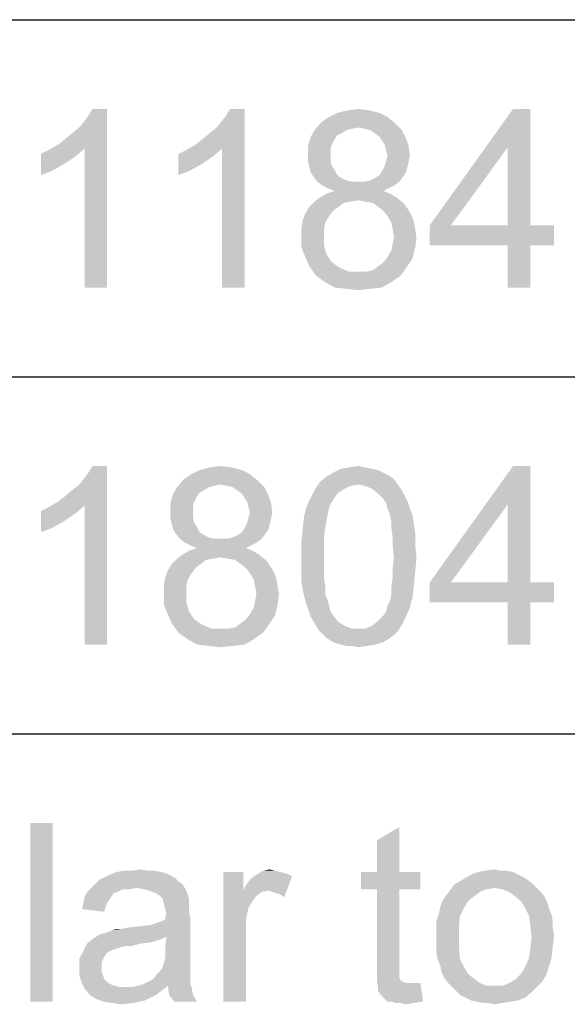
# Paper-space layout '61767N-2-A-2_1_1' of a CAD drawing. Header units: millimetres. Extents: x 0 to 594, y 1 to 420.
# Tile 143 of 222: x 435 to 441, y 53 to 64. Entities that reach past the tile are written whole.
import ezdxf

# ---------------------------------------------------------------- set-up
doc = ezdxf.new("R2010")
doc.units = ezdxf.units.MM
doc.header["$LTSCALE"] = 32.67
doc.layers.add('61767N-2-A-2_DXF_FORMAT', color=7, linetype='CONTINUOUS')
doc.layers.add('DETAIL', color=7, linetype='CONTINUOUS')

psp = doc.layouts.new('61767N-2-A-2_1_1')

# ---------------------------------------------------------------- linework, layer by layer
at = {"layer": '61767N-2-A-2_DXF_FORMAT', "color": 2, "linetype": 'Continuous'}
for p, q in [((409, 63.662), (584, 63.662)), ((409, 59.662), (484, 59.662)), ((409, 55.662), (484, 55.662))]:
    psp.add_line(p, q, dxfattribs=at)
at = {"layer": 'DETAIL', "color": 2, "linetype": 'Continuous'}
for points in [[(435.1778, 62.262), (435.2519, 62.3213), (435.7259, 62.662)], [(435.4741, 62.2176), (435.1778, 62.262), (435.7259, 62.662)], [(435.2519, 62.3213), (435.3407, 62.3953), (435.7259, 62.662)], [(435.3407, 62.3953), (435.4148, 62.4546), (435.7259, 62.662)], [(435.4148, 62.4546), (435.4741, 62.5287), (435.7259, 62.662)], [(435.4741, 62.5287), (435.5185, 62.5879), (435.7259, 62.662)], [(435.4741, 60.662), (435.4741, 62.2176), (435.7259, 62.662)], [(435.4741, 60.662), (435.7259, 62.662), (435.7259, 60.662)], [(435.7259, 62.662), (435.5185, 62.5879), (435.563, 62.662)], [(436.7185, 62.262), (436.7926, 62.3213), (437.2667, 62.662)], [(437.0148, 62.2176), (436.7185, 62.262), (437.2667, 62.662)], [(436.7926, 62.3213), (436.8815, 62.3953), (437.2667, 62.662)], [(436.8815, 62.3953), (436.9556, 62.4546), (437.2667, 62.662)], [(436.9556, 62.4546), (437.0148, 62.5287), (437.2667, 62.662)], [(437.0148, 62.5287), (437.0593, 62.5879), (437.2667, 62.662)], [(437.0148, 60.662), (437.0148, 62.2176), (437.2667, 62.662)], [(437.0148, 60.662), (437.2667, 62.662), (437.2667, 60.662)], [(437.2667, 62.662), (437.0593, 62.5879), (437.1037, 62.662)], [(438.4222, 62.6472), (438.5407, 62.662), (438.6593, 62.6472)], [(440.4667, 62.662), (440.2148, 62.2324), (439.3407, 61.3583)], [(440.4667, 62.662), (439.3407, 61.3583), (440.2741, 62.662)], [(440.2148, 61.3583), (440.2148, 62.2324), (440.4667, 62.662)], [(440.2148, 61.3583), (440.4667, 62.662), (440.4667, 61.3583)], [(438.8667, 62.5731), (438.1259, 62.5139), (438.2148, 62.5731)], [(438.1259, 62.5139), (438.8667, 62.5731), (438.9556, 62.499)], [(438.7778, 62.6176), (438.2148, 62.5731), (438.3037, 62.6176)], [(438.2148, 62.5731), (438.7778, 62.6176), (438.8667, 62.5731)], [(438.6593, 62.6472), (438.3037, 62.6176), (438.4222, 62.6472)], [(438.3037, 62.6176), (438.6593, 62.6472), (438.7778, 62.6176)], [(438.9556, 62.499), (438.0519, 62.425), (438.1259, 62.5139)], [(438.9556, 62.499), (438.5407, 62.4546), (438.0519, 62.425)], [(438.5407, 62.4546), (438.4667, 62.4398), (438.0519, 62.425)], [(438.0519, 62.425), (438.4667, 62.4398), (438.4074, 62.425)], [(438.6148, 62.4398), (438.5407, 62.4546), (438.9556, 62.499)], [(438.6741, 62.425), (438.6148, 62.4398), (438.9556, 62.499)], [(438.6741, 62.425), (438.9556, 62.499), (439.0296, 62.425)], [(438.2741, 62.3213), (437.9778, 62.2472), (438.0074, 62.3509)], [(438.2741, 62.3213), (438.2444, 62.262), (437.9778, 62.2472)], [(438.4074, 62.425), (438.363, 62.3953), (438.0074, 62.3509)], [(438.4074, 62.425), (438.0074, 62.3509), (438.0519, 62.425)], [(438.363, 62.3953), (438.3037, 62.3657), (438.0074, 62.3509)], [(438.0074, 62.3509), (438.3037, 62.3657), (438.2741, 62.3213)], [(439.0296, 62.425), (438.7185, 62.3953), (438.6741, 62.425)], [(438.7778, 62.3509), (438.7185, 62.3953), (439.0296, 62.425)], [(438.7778, 62.3509), (439.0296, 62.425), (439.0741, 62.3361)], [(439.0741, 62.3361), (438.8074, 62.3064), (438.7778, 62.3509)], [(438.837, 62.262), (438.8074, 62.3064), (439.0741, 62.3361)], [(438.837, 62.262), (439.0741, 62.3361), (439.1037, 62.2472)], [(434.9852, 62.1583), (435.0741, 62.2027), (435.4741, 62.2176)], [(434.9852, 62.1583), (435.4741, 62.2176), (435.3704, 62.1287)], [(435.4741, 62.2176), (435.0741, 62.2027), (435.1778, 62.262)], [(436.5259, 62.1583), (436.6148, 62.2027), (437.0148, 62.2176)], [(436.5259, 62.1583), (437.0148, 62.2176), (436.9111, 62.1287)], [(437.0148, 62.2176), (436.6148, 62.2027), (436.7185, 62.262)], [(437.9778, 62.2472), (438.2444, 62.262), (438.2296, 62.2176)], [(438.2296, 62.2176), (437.9778, 62.1435), (437.9778, 62.2472)], [(438.2296, 62.2176), (438.2296, 62.1583), (437.9778, 62.1435)], [(439.1037, 62.2472), (438.8519, 62.2027), (438.837, 62.262)], [(438.8667, 62.1435), (438.8519, 62.2027), (439.1037, 62.2472)], [(438.8667, 62.1435), (439.1037, 62.2472), (439.1185, 62.1435)], [(439.3407, 61.3583), (440.2148, 62.2324), (439.5778, 61.3583)], [(435.3704, 62.1287), (434.9852, 61.9213), (434.9852, 62.1583)], [(435.3704, 62.1287), (435.237, 62.0398), (434.9852, 61.9213)], [(436.9111, 62.1287), (436.5259, 61.9213), (436.5259, 62.1583)], [(436.9111, 62.1287), (436.7778, 62.0398), (436.5259, 61.9213)], [(437.9778, 62.1435), (438.2296, 62.1583), (438.2296, 62.0842)], [(438.2296, 62.0842), (437.9778, 62.0694), (437.9778, 62.1435)], [(439.1185, 62.1435), (438.8519, 62.0842), (438.8667, 62.1435)], [(438.8519, 62.0842), (439.1185, 62.1435), (439.1037, 62.0694)], [(435.237, 62.0398), (435.1037, 61.9657), (434.9852, 61.9213)], [(436.7778, 62.0398), (436.6444, 61.9657), (436.5259, 61.9213)], [(437.9778, 62.0694), (438.2296, 62.0842), (438.2444, 62.025)], [(438.2444, 62.025), (437.9926, 62.0101), (437.9778, 62.0694)], [(437.9926, 62.0101), (438.2444, 62.025), (438.2741, 61.9805)], [(438.2741, 61.9805), (438.0074, 61.9509), (437.9926, 62.0101)], [(439.0889, 62.0101), (438.8074, 61.9657), (438.837, 62.025)], [(438.8074, 61.9657), (439.0889, 62.0101), (439.0741, 61.9509)], [(439.1037, 62.0694), (438.837, 62.025), (438.8519, 62.0842)], [(438.837, 62.025), (439.1037, 62.0694), (439.0889, 62.0101)], [(438.0074, 61.9509), (438.2741, 61.9805), (438.3037, 61.9213)], [(438.3037, 61.9213), (438.037, 61.9064), (438.0074, 61.9509)], [(438.037, 61.9064), (438.3037, 61.9213), (438.3482, 61.8916)], [(438.3482, 61.8916), (438.0815, 61.8472), (438.037, 61.9064)], [(438.3482, 61.8916), (438.4074, 61.862), (438.0815, 61.8472)], [(438.6148, 61.8472), (438.6741, 61.862), (439.0444, 61.9064)], [(438.6148, 61.8472), (439.0444, 61.9064), (439, 61.8472)], [(438.6741, 61.862), (438.7333, 61.8916), (439.0444, 61.9064)], [(439.0444, 61.9064), (438.7333, 61.8916), (438.7778, 61.9213)], [(439.0741, 61.9509), (438.7778, 61.9213), (438.8074, 61.9657)], [(438.7778, 61.9213), (439.0741, 61.9509), (439.0444, 61.9064)], [(438.0815, 61.8472), (438.4074, 61.862), (438.4667, 61.8472)], [(438.4667, 61.8472), (438.1407, 61.8027), (438.0815, 61.8472)], [(438.6148, 61.8472), (439, 61.8472), (438.1407, 61.8027)], [(438.5407, 61.8472), (438.6148, 61.8472), (438.1407, 61.8027)], [(438.4667, 61.8472), (438.5407, 61.8472), (438.1407, 61.8027)], [(438.1407, 61.8027), (439, 61.8472), (438.9407, 61.8027)], [(438.9407, 61.8027), (438.2, 61.7731), (438.1407, 61.8027)], [(438.2, 61.7731), (438.9407, 61.8027), (438.8815, 61.7731)], [(438.8815, 61.7731), (438.2741, 61.7435), (438.2, 61.7731)], [(438.2741, 61.7435), (438.8815, 61.7731), (438.8222, 61.7435)], [(438.9704, 61.6694), (438.5407, 61.6398), (438.0519, 61.625)], [(438.9704, 61.6694), (438.0519, 61.625), (438.1111, 61.6694)], [(438.8963, 61.7139), (438.1111, 61.6694), (438.1852, 61.7139)], [(438.1111, 61.6694), (438.8963, 61.7139), (438.9704, 61.6694)], [(438.8222, 61.7435), (438.1852, 61.7139), (438.2741, 61.7435)], [(438.1852, 61.7139), (438.8222, 61.7435), (438.8963, 61.7139)], [(438.6148, 61.625), (438.5407, 61.6398), (438.9704, 61.6694)], [(438.7037, 61.6101), (438.6148, 61.625), (438.9704, 61.6694)], [(438.7037, 61.6101), (438.9704, 61.6694), (439.0444, 61.6101)], [(438.3185, 61.5657), (438.2593, 61.5213), (437.9482, 61.4916)], [(438.3185, 61.5657), (437.9482, 61.4916), (437.9926, 61.5657)], [(438.4519, 61.625), (438.3778, 61.6101), (437.9926, 61.5657)], [(438.4519, 61.625), (437.9926, 61.5657), (438.0519, 61.625)], [(437.9926, 61.5657), (438.3778, 61.6101), (438.3185, 61.5657)], [(438.0519, 61.625), (438.5407, 61.6398), (438.4519, 61.625)], [(439.0444, 61.6101), (438.763, 61.5657), (438.7037, 61.6101)], [(438.763, 61.5657), (439.0444, 61.6101), (439.0889, 61.5509)], [(439.0889, 61.5509), (438.8222, 61.5213), (438.763, 61.5657)], [(438.8222, 61.5213), (439.0889, 61.5509), (439.1333, 61.4768)], [(438.2148, 61.462), (437.9185, 61.4176), (437.9482, 61.4916)], [(437.9185, 61.4176), (438.2148, 61.462), (438.1704, 61.3879)], [(437.9482, 61.4916), (438.2593, 61.5213), (438.2148, 61.462)], [(439.1333, 61.4768), (438.8667, 61.462), (438.8222, 61.5213)], [(438.8667, 61.462), (439.1333, 61.4768), (439.163, 61.4027)], [(439.163, 61.4027), (438.9111, 61.3879), (438.8667, 61.462)], [(438.1704, 61.3879), (437.9037, 61.3287), (437.9185, 61.4176)], [(437.9037, 61.3287), (438.1704, 61.3879), (438.1556, 61.3139)], [(438.1556, 61.3139), (437.9037, 61.2398), (437.9037, 61.3287)], [(438.9259, 61.3139), (438.9111, 61.3879), (439.163, 61.4027)], [(438.9259, 61.3139), (439.163, 61.4027), (439.1778, 61.3139)], [(440.4667, 61.3583), (440.7333, 61.3583), (439.3407, 61.1361)], [(440.2148, 61.3583), (440.4667, 61.3583), (439.3407, 61.1361)], [(439.5778, 61.3583), (440.2148, 61.3583), (439.3407, 61.1361)], [(439.5778, 61.3583), (439.3407, 61.1361), (439.3407, 61.3583)], [(440.2148, 61.1361), (439.3407, 61.1361), (440.7333, 61.3583)], [(440.4667, 61.1361), (440.2148, 61.1361), (440.7333, 61.3583)], [(440.4667, 61.1361), (440.7333, 61.3583), (440.7333, 61.1361)], [(437.9037, 61.2398), (438.1556, 61.3139), (438.1556, 61.2398)], [(438.1556, 61.2398), (438.1556, 61.1361), (437.9037, 61.1064)], [(438.1556, 61.2398), (437.9037, 61.1064), (437.9037, 61.2398)], [(439.1778, 61.3139), (438.9407, 61.225), (438.9259, 61.3139)], [(439.1926, 61.225), (438.9259, 61.1509), (438.9407, 61.225)], [(438.9259, 61.1509), (439.1926, 61.225), (439.1778, 61.1064)], [(438.9407, 61.225), (439.1778, 61.3139), (439.1926, 61.225)], [(437.9037, 61.1064), (438.1556, 61.1361), (438.1852, 61.0324)], [(438.1852, 61.0324), (437.9482, 61.0027), (437.9037, 61.1064)], [(438.8667, 61.0027), (438.9111, 61.0768), (439.1778, 61.1064)], [(438.8667, 61.0027), (439.1778, 61.1064), (439.1482, 60.9879)], [(439.1778, 61.1064), (438.9111, 61.0768), (438.9259, 61.1509)], [(440.4667, 61.1361), (440.2148, 60.662), (440.2148, 61.1361)], [(440.2148, 60.662), (440.4667, 61.1361), (440.4667, 60.662)], [(437.9482, 61.0027), (438.1852, 61.0324), (438.2148, 60.9879)], [(438.2148, 60.9879), (437.9926, 60.899), (437.9482, 61.0027)], [(439.1482, 60.9879), (438.8222, 60.9435), (438.8667, 61.0027)], [(438.2148, 60.9879), (438.2444, 60.9435), (437.9926, 60.899)], [(438.2444, 60.9435), (438.2889, 60.9139), (437.9926, 60.899)], [(437.9926, 60.899), (438.2889, 60.9139), (438.3333, 60.8842)], [(438.3333, 60.8842), (438.0667, 60.7953), (437.9926, 60.899)], [(438.3333, 60.8842), (438.437, 60.8398), (438.0667, 60.7953)], [(438.6296, 60.8398), (438.7037, 60.8546), (439.0889, 60.899)], [(438.6296, 60.8398), (439.0889, 60.899), (439.0148, 60.7953)], [(439.0889, 60.899), (438.7037, 60.8546), (438.763, 60.899)], [(438.763, 60.899), (438.8222, 60.9435), (439.1482, 60.9879)], [(438.763, 60.899), (439.1482, 60.9879), (439.0889, 60.899)], [(438.5407, 60.8398), (438.6296, 60.8398), (438.0667, 60.7953)], [(438.437, 60.8398), (438.5407, 60.8398), (438.0667, 60.7953)], [(439.0148, 60.7953), (438.0667, 60.7953), (438.6296, 60.8398)], [(439.0148, 60.7953), (438.1704, 60.7213), (438.0667, 60.7953)], [(438.1704, 60.7213), (439.0148, 60.7953), (438.9111, 60.7213)], [(438.9111, 60.7213), (438.2741, 60.662), (438.1704, 60.7213)], [(438.2741, 60.662), (438.9111, 60.7213), (438.8074, 60.662)], [(438.8074, 60.662), (438.4074, 60.6472), (438.2741, 60.662)], [(438.4074, 60.6472), (438.8074, 60.662), (438.6741, 60.6472)], [(438.6741, 60.6472), (438.5407, 60.6324), (438.4074, 60.6472)], [(435.1778, 58.262), (435.2519, 58.3213), (435.7259, 58.662)], [(435.4741, 58.2176), (435.1778, 58.262), (435.7259, 58.662)], [(435.2519, 58.3213), (435.3407, 58.3953), (435.7259, 58.662)], [(435.3407, 58.3953), (435.4148, 58.4546), (435.7259, 58.662)], [(435.4148, 58.4546), (435.4741, 58.5287), (435.7259, 58.662)], [(435.4741, 58.5287), (435.5185, 58.5879), (435.7259, 58.662)], [(435.4741, 56.662), (435.4741, 58.2176), (435.7259, 58.662)], [(435.4741, 56.662), (435.7259, 58.662), (435.7259, 56.662)], [(435.7259, 58.662), (435.5185, 58.5879), (435.563, 58.662)], [(437.3259, 58.5731), (436.5852, 58.5139), (436.6741, 58.5731)], [(436.5852, 58.5139), (437.3259, 58.5731), (437.4148, 58.499)], [(437.237, 58.6176), (436.6741, 58.5731), (436.763, 58.6176)], [(436.6741, 58.5731), (437.237, 58.6176), (437.3259, 58.5731)], [(437.1185, 58.6472), (436.763, 58.6176), (436.8815, 58.6472)], [(436.763, 58.6176), (437.1185, 58.6472), (437.237, 58.6176)], [(436.8815, 58.6472), (437, 58.662), (437.1185, 58.6472)], [(438.8222, 58.5879), (438.8815, 58.5583), (438.1852, 58.5435)], [(438.8222, 58.5879), (438.1852, 58.5435), (438.2593, 58.5879)], [(438.6889, 58.6324), (438.763, 58.6176), (438.2593, 58.5879)], [(438.6889, 58.6324), (438.2593, 58.5879), (438.3482, 58.6324)], [(438.2593, 58.5879), (438.763, 58.6176), (438.8222, 58.5879)], [(438.6148, 58.6472), (438.3482, 58.6324), (438.437, 58.6472)], [(438.3482, 58.6324), (438.6148, 58.6472), (438.6889, 58.6324)], [(438.437, 58.6472), (438.5407, 58.662), (438.6148, 58.6472)], [(440.4667, 58.662), (440.2148, 58.2324), (439.3407, 57.3583)], [(440.4667, 58.662), (439.3407, 57.3583), (440.2741, 58.662)], [(440.2148, 57.3583), (440.2148, 58.2324), (440.4667, 58.662)], [(440.2148, 57.3583), (440.4667, 58.662), (440.4667, 57.3583)], [(437.4148, 58.499), (436.5111, 58.425), (436.5852, 58.5139)], [(437.4148, 58.499), (437, 58.4546), (436.5111, 58.425)], [(437.0741, 58.4398), (437, 58.4546), (437.4148, 58.499)], [(437.1333, 58.425), (437.0741, 58.4398), (437.4148, 58.499)], [(437.1333, 58.425), (437.4148, 58.499), (437.4889, 58.425)], [(438.5407, 58.4546), (438.0519, 58.3953), (438.1111, 58.4842)], [(438.9407, 58.5139), (438.1111, 58.4842), (438.1852, 58.5435)], [(438.5407, 58.4546), (438.1111, 58.4842), (438.9407, 58.5139)], [(438.1852, 58.5435), (438.8815, 58.5583), (438.9407, 58.5139)], [(438.5407, 58.4546), (438.9407, 58.5139), (438.9852, 58.4546)], [(436.7333, 58.3213), (436.437, 58.2472), (436.4667, 58.3509)], [(436.8667, 58.425), (436.8222, 58.3953), (436.4667, 58.3509)], [(436.8667, 58.425), (436.4667, 58.3509), (436.5111, 58.425)], [(436.8222, 58.3953), (436.763, 58.3657), (436.4667, 58.3509)], [(436.4667, 58.3509), (436.763, 58.3657), (436.7333, 58.3213)], [(437, 58.4546), (436.9259, 58.4398), (436.5111, 58.425)], [(436.5111, 58.425), (436.9259, 58.4398), (436.8667, 58.425)], [(437.4889, 58.425), (437.1778, 58.3953), (437.1333, 58.425)], [(437.237, 58.3509), (437.1778, 58.3953), (437.4889, 58.425)], [(437.237, 58.3509), (437.4889, 58.425), (437.5333, 58.3361)], [(437.5333, 58.3361), (437.2667, 58.3064), (437.237, 58.3509)], [(438.3185, 58.3657), (438.0074, 58.3064), (438.0519, 58.3953)], [(438.0074, 58.3064), (438.3185, 58.3657), (438.2741, 58.3064)], [(438.5407, 58.4546), (438.4519, 58.4398), (438.0519, 58.3953)], [(438.4519, 58.4398), (438.3926, 58.4101), (438.0519, 58.3953)], [(438.0519, 58.3953), (438.3926, 58.4101), (438.3185, 58.3657)], [(438.9852, 58.4546), (438.6148, 58.4398), (438.5407, 58.4546)], [(438.6889, 58.4101), (438.6148, 58.4398), (438.9852, 58.4546)], [(438.6889, 58.4101), (438.9852, 58.4546), (439.0148, 58.4101)], [(439.0148, 58.4101), (438.763, 58.3509), (438.6889, 58.4101)], [(438.763, 58.3509), (439.0148, 58.4101), (439.0593, 58.3361)], [(439.0593, 58.3361), (438.8222, 58.2916), (438.763, 58.3509)], [(435.4741, 58.2176), (435.0741, 58.2027), (435.1778, 58.262)], [(436.7333, 58.3213), (436.7037, 58.262), (436.437, 58.2472)], [(436.437, 58.2472), (436.7037, 58.262), (436.6889, 58.2176)], [(436.6889, 58.2176), (436.437, 58.1435), (436.437, 58.2472)], [(437.2963, 58.262), (437.2667, 58.3064), (437.5333, 58.3361)], [(437.2963, 58.262), (437.5333, 58.3361), (437.563, 58.2472)], [(437.563, 58.2472), (437.3111, 58.2027), (437.2963, 58.262)], [(437.3259, 58.1435), (437.3111, 58.2027), (437.563, 58.2472)], [(437.3259, 58.1435), (437.563, 58.2472), (437.5778, 58.1435)], [(438.2741, 58.3064), (438.2444, 58.262), (437.963, 58.2176)], [(438.2741, 58.3064), (437.963, 58.2176), (438.0074, 58.3064)], [(437.963, 58.2176), (438.2444, 58.262), (438.2148, 58.2027)], [(438.8222, 58.2916), (439.0593, 58.3361), (439.0889, 58.2768)], [(439.0889, 58.2768), (438.8519, 58.2472), (438.8222, 58.2916)], [(438.8667, 58.1879), (438.8519, 58.2472), (439.0889, 58.2768)], [(438.8667, 58.1879), (439.0889, 58.2768), (439.1185, 58.1879)], [(434.9852, 58.1583), (435.0741, 58.2027), (435.4741, 58.2176)], [(434.9852, 58.1583), (435.4741, 58.2176), (435.3704, 58.1287)], [(435.3704, 58.1287), (434.9852, 57.9213), (434.9852, 58.1583)], [(435.3704, 58.1287), (435.237, 58.0398), (434.9852, 57.9213)], [(436.6889, 58.2176), (436.6889, 58.1583), (436.437, 58.1435)], [(436.437, 58.1435), (436.6889, 58.1583), (436.6889, 58.0842)], [(436.6889, 58.0842), (436.437, 58.0694), (436.437, 58.1435)], [(437.5778, 58.1435), (437.3111, 58.0842), (437.3259, 58.1435)], [(437.3111, 58.0842), (437.5778, 58.1435), (437.563, 58.0694)], [(438.2148, 58.2027), (437.9333, 58.099), (437.963, 58.2176)], [(438.2148, 58.2027), (438.2, 58.1287), (437.9333, 58.099)], [(437.9333, 58.099), (438.2, 58.1287), (438.1852, 58.0546)], [(439.1185, 58.1879), (438.8963, 58.1139), (438.8667, 58.1879)], [(438.8963, 58.1139), (439.1185, 58.1879), (439.1482, 58.1139)], [(439.3407, 57.3583), (440.2148, 58.2324), (439.5778, 57.3583)], [(435.237, 58.0398), (435.1037, 57.9657), (434.9852, 57.9213)], [(436.437, 58.0694), (436.6889, 58.0842), (436.7037, 58.025)], [(436.7037, 58.025), (436.4519, 58.0101), (436.437, 58.0694)], [(436.4519, 58.0101), (436.7037, 58.025), (436.7333, 57.9805)], [(437.5482, 58.0101), (437.2667, 57.9657), (437.2963, 58.025)], [(437.563, 58.0694), (437.2963, 58.025), (437.3111, 58.0842)], [(437.2963, 58.025), (437.563, 58.0694), (437.5482, 58.0101)], [(438.1852, 58.0546), (437.9185, 57.9657), (437.9333, 58.099)], [(437.9185, 57.9657), (438.1852, 58.0546), (438.1704, 57.9657)], [(439.1482, 58.1139), (438.9111, 58.0398), (438.8963, 58.1139)], [(438.9111, 58.0398), (439.1482, 58.1139), (439.163, 58.0101)], [(439.163, 58.0101), (438.9111, 57.9657), (438.9111, 58.0398)], [(436.7333, 57.9805), (436.4667, 57.9509), (436.4519, 58.0101)], [(436.4667, 57.9509), (436.7333, 57.9805), (436.763, 57.9213)], [(436.763, 57.9213), (436.4963, 57.9064), (436.4667, 57.9509)], [(436.4963, 57.9064), (436.763, 57.9213), (436.8074, 57.8916)], [(436.8074, 57.8916), (436.5407, 57.8472), (436.4963, 57.9064)], [(437.0741, 57.8472), (437.1333, 57.862), (437.5037, 57.9064)], [(437.0741, 57.8472), (437.5037, 57.9064), (437.4593, 57.8472)], [(437.1333, 57.862), (437.1926, 57.8916), (437.5037, 57.9064)], [(437.5037, 57.9064), (437.1926, 57.8916), (437.237, 57.9213)], [(437.5333, 57.9509), (437.237, 57.9213), (437.2667, 57.9657)], [(437.237, 57.9213), (437.5333, 57.9509), (437.5037, 57.9064)], [(437.2667, 57.9657), (437.5482, 58.0101), (437.5333, 57.9509)], [(438.1704, 57.9657), (438.1556, 57.862), (437.9037, 57.8027)], [(438.1704, 57.9657), (437.9037, 57.8027), (437.9185, 57.9657)], [(438.9111, 57.9657), (439.163, 58.0101), (439.1778, 57.9064)], [(439.1778, 57.9064), (438.9259, 57.862), (438.9111, 57.9657)], [(438.9259, 57.862), (439.1778, 57.9064), (439.1778, 57.7731)], [(436.8074, 57.8916), (436.8667, 57.862), (436.5407, 57.8472)], [(436.5407, 57.8472), (436.8667, 57.862), (436.9259, 57.8472)], [(436.9259, 57.8472), (436.6, 57.8027), (436.5407, 57.8472)], [(437.0741, 57.8472), (437.4593, 57.8472), (436.6, 57.8027)], [(437, 57.8472), (437.0741, 57.8472), (436.6, 57.8027)], [(436.9259, 57.8472), (437, 57.8472), (436.6, 57.8027)], [(436.6, 57.8027), (437.4593, 57.8472), (437.4, 57.8027)], [(437.4, 57.8027), (436.6593, 57.7731), (436.6, 57.8027)], [(436.6593, 57.7731), (437.4, 57.8027), (437.3407, 57.7731)], [(437.9037, 57.8027), (438.1556, 57.862), (438.1556, 57.7583)], [(438.1556, 57.7583), (437.9037, 57.6398), (437.9037, 57.8027)], [(439.1778, 57.7731), (438.9259, 57.7583), (438.9259, 57.862)], [(437.3556, 57.7139), (436.5704, 57.6694), (436.6444, 57.7139)], [(436.5704, 57.6694), (437.3556, 57.7139), (437.4296, 57.6694)], [(437.2815, 57.7435), (436.6444, 57.7139), (436.7333, 57.7435)], [(436.6444, 57.7139), (437.2815, 57.7435), (437.3556, 57.7139)], [(437.3407, 57.7731), (436.7333, 57.7435), (436.6593, 57.7731)], [(436.7333, 57.7435), (437.3407, 57.7731), (437.2815, 57.7435)], [(437.9037, 57.6398), (438.1556, 57.7583), (438.1556, 57.6398)], [(438.9407, 57.6398), (438.9259, 57.7583), (439.1778, 57.7731)], [(438.9407, 57.6398), (439.1778, 57.7731), (439.1926, 57.6398)], [(436.9111, 57.625), (436.837, 57.6101), (436.4519, 57.5657)], [(436.9111, 57.625), (436.4519, 57.5657), (436.5111, 57.625)], [(436.4519, 57.5657), (436.837, 57.6101), (436.7778, 57.5657)], [(437.4296, 57.6694), (437, 57.6398), (436.5111, 57.625)], [(437.4296, 57.6694), (436.5111, 57.625), (436.5704, 57.6694)], [(436.5111, 57.625), (437, 57.6398), (436.9111, 57.625)], [(437.0741, 57.625), (437, 57.6398), (437.4296, 57.6694)], [(437.163, 57.6101), (437.0741, 57.625), (437.4296, 57.6694)], [(437.163, 57.6101), (437.4296, 57.6694), (437.5037, 57.6101)], [(437.5037, 57.6101), (437.2222, 57.5657), (437.163, 57.6101)], [(437.2222, 57.5657), (437.5037, 57.6101), (437.5482, 57.5509)], [(438.1556, 57.6398), (438.1556, 57.5213), (437.9037, 57.5064)], [(438.1556, 57.6398), (437.9037, 57.5064), (437.9037, 57.6398)], [(439.1926, 57.6398), (438.9259, 57.5213), (438.9407, 57.6398)], [(438.9259, 57.5213), (439.1926, 57.6398), (439.1778, 57.4768)], [(436.6741, 57.462), (436.3778, 57.4176), (436.4074, 57.4916)], [(436.7778, 57.5657), (436.7185, 57.5213), (436.4074, 57.4916)], [(436.7778, 57.5657), (436.4074, 57.4916), (436.4519, 57.5657)], [(436.4074, 57.4916), (436.7185, 57.5213), (436.6741, 57.462)], [(437.5482, 57.5509), (437.2815, 57.5213), (437.2222, 57.5657)], [(437.2815, 57.5213), (437.5482, 57.5509), (437.5926, 57.4768)], [(437.5926, 57.4768), (437.3259, 57.462), (437.2815, 57.5213)], [(437.3259, 57.462), (437.5926, 57.4768), (437.6222, 57.4027)], [(437.9037, 57.5064), (438.1556, 57.5213), (438.1556, 57.4176)], [(438.1556, 57.4176), (437.9037, 57.3731), (437.9037, 57.5064)], [(439.1778, 57.4768), (438.9259, 57.4176), (438.9259, 57.5213)], [(438.9259, 57.4176), (439.1778, 57.4768), (439.163, 57.3287)], [(436.6296, 57.3879), (436.363, 57.3287), (436.3778, 57.4176)], [(436.363, 57.3287), (436.6296, 57.3879), (436.6148, 57.3139)], [(436.3778, 57.4176), (436.6741, 57.462), (436.6296, 57.3879)], [(437.6222, 57.4027), (437.3704, 57.3879), (437.3259, 57.462)], [(437.3852, 57.3139), (437.3704, 57.3879), (437.6222, 57.4027)], [(437.3852, 57.3139), (437.6222, 57.4027), (437.637, 57.3139)], [(437.9037, 57.3731), (438.1556, 57.4176), (438.1704, 57.3139)], [(438.1704, 57.3139), (437.9185, 57.2694), (437.9037, 57.3731)], [(439.163, 57.3287), (438.9111, 57.3139), (438.9259, 57.4176)], [(440.4667, 57.3583), (440.7333, 57.3583), (439.3407, 57.1361)], [(440.2148, 57.3583), (440.4667, 57.3583), (439.3407, 57.1361)], [(439.5778, 57.3583), (440.2148, 57.3583), (439.3407, 57.1361)], [(439.5778, 57.3583), (439.3407, 57.1361), (439.3407, 57.3583)], [(440.2148, 57.1361), (439.3407, 57.1361), (440.7333, 57.3583)], [(440.4667, 57.1361), (440.2148, 57.1361), (440.7333, 57.3583)], [(440.4667, 57.1361), (440.7333, 57.3583), (440.7333, 57.1361)], [(436.6148, 57.3139), (436.363, 57.2398), (436.363, 57.3287)], [(436.363, 57.2398), (436.6148, 57.3139), (436.6148, 57.2398)], [(437.637, 57.3139), (437.4, 57.225), (437.3852, 57.3139)], [(437.4, 57.225), (437.637, 57.3139), (437.6519, 57.225)], [(437.9185, 57.2694), (438.1704, 57.3139), (438.1704, 57.225)], [(438.1704, 57.225), (437.9482, 57.1509), (437.9185, 57.2694)], [(438.9111, 57.225), (438.9111, 57.3139), (439.163, 57.3287)], [(438.9111, 57.225), (439.163, 57.3287), (439.1482, 57.1953)], [(436.6148, 57.2398), (436.6148, 57.1361), (436.363, 57.1064)], [(436.6148, 57.2398), (436.363, 57.1064), (436.363, 57.2398)], [(436.363, 57.1064), (436.6148, 57.1361), (436.6444, 57.0324)], [(437.637, 57.1064), (437.3704, 57.0768), (437.3852, 57.1509)], [(437.6519, 57.225), (437.3852, 57.1509), (437.4, 57.225)], [(437.3852, 57.1509), (437.6519, 57.225), (437.637, 57.1064)], [(437.9482, 57.1509), (438.1704, 57.225), (438.2, 57.1509)], [(438.2, 57.1509), (437.9778, 57.062), (437.9482, 57.1509)], [(438.2, 57.1509), (438.2148, 57.0916), (437.9778, 57.062)], [(438.8667, 57.0916), (438.8963, 57.1509), (439.1482, 57.1953)], [(438.8667, 57.0916), (439.1482, 57.1953), (439.1185, 57.0768)], [(439.1482, 57.1953), (438.8963, 57.1509), (438.9111, 57.225)], [(440.4667, 57.1361), (440.2148, 56.662), (440.2148, 57.1361)], [(440.2148, 56.662), (440.4667, 57.1361), (440.4667, 56.662)], [(436.6444, 57.0324), (436.4074, 57.0027), (436.363, 57.1064)], [(436.4074, 57.0027), (436.6444, 57.0324), (436.6741, 56.9879)], [(437.3259, 57.0027), (437.3704, 57.0768), (437.637, 57.1064)], [(437.3259, 57.0027), (437.637, 57.1064), (437.6074, 56.9879)], [(437.9778, 57.062), (438.2148, 57.0916), (438.2296, 57.0324)], [(438.2296, 57.0324), (438.0074, 56.9731), (437.9778, 57.062)], [(438.2296, 57.0324), (438.2593, 56.9879), (438.0074, 56.9731)], [(438.8222, 56.9879), (438.8519, 57.0324), (439.1185, 57.0768)], [(438.8222, 56.9879), (439.1185, 57.0768), (439.0741, 56.9731)], [(439.1185, 57.0768), (438.8519, 57.0324), (438.8667, 57.0916)], [(436.6741, 56.9879), (436.4519, 56.899), (436.4074, 57.0027)], [(436.6741, 56.9879), (436.7037, 56.9435), (436.4519, 56.899)], [(436.7037, 56.9435), (436.7482, 56.9139), (436.4519, 56.899)], [(436.4519, 56.899), (436.7482, 56.9139), (436.7926, 56.8842)], [(437.2222, 56.899), (437.2815, 56.9435), (437.6074, 56.9879)], [(437.2222, 56.899), (437.6074, 56.9879), (437.5482, 56.899)], [(437.6074, 56.9879), (437.2815, 56.9435), (437.3259, 57.0027)], [(438.0074, 56.9731), (438.2593, 56.9879), (438.3185, 56.9139)], [(438.3185, 56.9139), (438.0519, 56.899), (438.0074, 56.9731)], [(438.0519, 56.899), (438.3185, 56.9139), (438.3926, 56.8694)], [(439.0296, 56.8842), (438.6889, 56.8694), (438.763, 56.9287)], [(439.0741, 56.9731), (438.763, 56.9287), (438.8222, 56.9879)], [(438.763, 56.9287), (439.0741, 56.9731), (439.0296, 56.8842)], [(436.7926, 56.8842), (436.5259, 56.7953), (436.4519, 56.899)], [(436.7926, 56.8842), (436.8963, 56.8398), (436.5259, 56.7953)], [(437, 56.8398), (437.0889, 56.8398), (436.5259, 56.7953)], [(436.8963, 56.8398), (437, 56.8398), (436.5259, 56.7953)], [(437.4741, 56.7953), (436.5259, 56.7953), (437.0889, 56.8398)], [(437.0889, 56.8398), (437.163, 56.8546), (437.5482, 56.899)], [(437.0889, 56.8398), (437.5482, 56.899), (437.4741, 56.7953)], [(437.5482, 56.899), (437.163, 56.8546), (437.2222, 56.899)], [(438.3926, 56.8694), (438.0963, 56.825), (438.0519, 56.899)], [(438.3926, 56.8694), (438.4667, 56.8398), (438.0963, 56.825)], [(438.5407, 56.8398), (438.6148, 56.8398), (438.0963, 56.825)], [(438.4667, 56.8398), (438.5407, 56.8398), (438.0963, 56.825)], [(438.9704, 56.7953), (438.0963, 56.825), (438.6148, 56.8398)], [(438.9704, 56.7953), (438.1407, 56.7805), (438.0963, 56.825)], [(438.6148, 56.8398), (438.6889, 56.8694), (439.0296, 56.8842)], [(438.6148, 56.8398), (439.0296, 56.8842), (438.9704, 56.7953)], [(437.4741, 56.7953), (436.6296, 56.7213), (436.5259, 56.7953)], [(436.6296, 56.7213), (437.4741, 56.7953), (437.3704, 56.7213)], [(437.3704, 56.7213), (436.7333, 56.662), (436.6296, 56.7213)], [(436.7333, 56.662), (437.3704, 56.7213), (437.2667, 56.662)], [(438.1852, 56.7361), (438.1407, 56.7805), (438.9704, 56.7953)], [(438.1852, 56.7361), (438.9704, 56.7953), (438.8963, 56.7361)], [(438.8963, 56.7361), (438.2296, 56.7064), (438.1852, 56.7361)], [(438.2296, 56.7064), (438.8963, 56.7361), (438.8222, 56.6916)], [(438.8222, 56.6916), (438.2889, 56.6768), (438.2296, 56.7064)], [(437.2667, 56.662), (436.8667, 56.6472), (436.7333, 56.662)], [(436.8667, 56.6472), (437.2667, 56.662), (437.1333, 56.6472)], [(437.1333, 56.6472), (437, 56.6324), (436.8667, 56.6472)], [(438.3482, 56.662), (438.2889, 56.6768), (438.8222, 56.6916)], [(438.3482, 56.662), (438.8222, 56.6916), (438.7333, 56.662)], [(438.7333, 56.662), (438.4074, 56.6472), (438.3482, 56.662)], [(438.4667, 56.6472), (438.4074, 56.6472), (438.7333, 56.662)], [(438.4667, 56.6472), (438.7333, 56.662), (438.6444, 56.6472)], [(438.6444, 56.6472), (438.5407, 56.6324), (438.4667, 56.6472)], [(435.1185, 54.662), (434.8667, 52.662), (434.8667, 54.662)], [(434.8667, 52.662), (435.1185, 54.662), (435.1185, 52.662)], [(438.7482, 54.1139), (438.7482, 54.4694), (439, 54.6176)], [(438.7482, 54.1139), (439, 54.6176), (439, 54.1139)], [(436.4963, 54.0398), (435.637, 54.025), (435.6963, 54.0546)], [(436.4519, 54.0694), (435.6963, 54.0546), (435.7556, 54.0842)], [(435.6963, 54.0546), (436.4519, 54.0694), (436.4963, 54.0398)], [(436.3333, 54.1139), (436.3926, 54.099), (435.7556, 54.0842)], [(436.3333, 54.1139), (435.7556, 54.0842), (435.8296, 54.1139)], [(435.7556, 54.0842), (436.3926, 54.099), (436.4519, 54.0694)], [(436.1852, 54.1287), (436.2593, 54.1287), (435.8296, 54.1139)], [(436.0074, 54.1287), (436.1852, 54.1287), (435.8296, 54.1139)], [(436.0074, 54.1287), (435.8296, 54.1139), (435.9185, 54.1287)], [(435.8296, 54.1139), (436.2593, 54.1287), (436.3333, 54.1139)], [(436.0074, 54.1287), (436.0963, 54.1435), (436.1852, 54.1287)], [(437.2519, 54.1139), (437.2519, 53.9064), (437.0296, 52.662)], [(437.2519, 54.1139), (437.0296, 52.662), (437.0296, 54.1139)], [(437.2519, 53.9064), (437.2815, 53.9657), (437.8, 54.0694)], [(437.5333, 53.9064), (437.2519, 53.9064), (437.8, 54.0694)], [(437.2815, 53.9657), (437.3259, 54.025), (437.8, 54.0694)], [(437.3259, 54.025), (437.3556, 54.0546), (437.8, 54.0694)], [(437.8, 54.0694), (437.3556, 54.0546), (437.4, 54.0842)], [(437.6074, 54.1287), (437.6667, 54.1139), (437.4, 54.0842)], [(437.6074, 54.1287), (437.4, 54.0842), (437.4741, 54.1287)], [(437.6667, 54.1139), (437.7259, 54.099), (437.4, 54.0842)], [(437.4, 54.0842), (437.7259, 54.099), (437.8, 54.0694)], [(437.4741, 54.1287), (437.5482, 54.1435), (437.6074, 54.1287)], [(437.5778, 53.8916), (437.5333, 53.9064), (437.8, 54.0694)], [(437.6222, 53.8768), (437.5778, 53.8916), (437.8, 54.0694)], [(437.6667, 53.862), (437.6222, 53.8768), (437.8, 54.0694)], [(437.6667, 53.862), (437.8, 54.0694), (437.7111, 53.8324)], [(439, 54.1139), (439.237, 54.1139), (438.5704, 53.9213)], [(438.7482, 54.1139), (439, 54.1139), (438.5704, 53.9213)], [(438.7482, 54.1139), (438.5704, 53.9213), (438.5704, 54.1139)], [(438.7482, 53.9213), (438.5704, 53.9213), (439.237, 54.1139)], [(439, 53.9213), (438.7482, 53.9213), (439.237, 54.1139)], [(439, 53.9213), (439.237, 54.1139), (439.237, 53.9213)], [(440.3333, 54.0842), (439.7259, 54.0398), (439.8296, 54.099)], [(440.3333, 54.0842), (440.3926, 54.0546), (439.7259, 54.0398)], [(439.7259, 54.0398), (440.3926, 54.0546), (440.437, 54.025)], [(440.2, 54.1287), (440.2741, 54.1139), (439.8296, 54.099)], [(440.1407, 54.1287), (440.2, 54.1287), (439.8296, 54.099)], [(440.1407, 54.1287), (439.8296, 54.099), (439.9482, 54.1287)], [(439.8296, 54.099), (440.2741, 54.1139), (440.3333, 54.0842)], [(439.9482, 54.1287), (440.0667, 54.1435), (440.1407, 54.1287)], [(436.0519, 53.9361), (435.9037, 53.9213), (435.5037, 53.8916)], [(436.0519, 53.9361), (435.5037, 53.8916), (435.5482, 53.9361)], [(436.5704, 53.9805), (435.5482, 53.9361), (435.5926, 53.9805)], [(436.0519, 53.9361), (435.5482, 53.9361), (436.5704, 53.9805)], [(436.5259, 54.0101), (435.5926, 53.9805), (435.637, 54.025)], [(435.5926, 53.9805), (436.5259, 54.0101), (436.5704, 53.9805)], [(435.637, 54.025), (436.4963, 54.0398), (436.5259, 54.0101)], [(435.9037, 53.9213), (436.0519, 53.9361), (435.9778, 53.9213)], [(436.1407, 53.9213), (436.0519, 53.9361), (436.5704, 53.9805)], [(436.2, 53.9064), (436.1407, 53.9213), (436.5704, 53.9805)], [(436.2, 53.9064), (436.5704, 53.9805), (436.6148, 53.9064)], [(440.4963, 53.9805), (440.0667, 53.9361), (439.5778, 53.9213)], [(440.4963, 53.9805), (439.5778, 53.9213), (439.6222, 53.9805)], [(439.5778, 53.9213), (440.0667, 53.9361), (439.9778, 53.9213)], [(440.437, 54.025), (439.6222, 53.9805), (439.7259, 54.0398)], [(439.6222, 53.9805), (440.437, 54.025), (440.4963, 53.9805)], [(440.0667, 53.9361), (440.4963, 53.9805), (440.5407, 53.9361)], [(440.5407, 53.9361), (440.1556, 53.9213), (440.0667, 53.9361)], [(440.2296, 53.8916), (440.1556, 53.9213), (440.5407, 53.9361)], [(440.2296, 53.8916), (440.5407, 53.9361), (440.5852, 53.8916)], [(435.7704, 53.8324), (435.7407, 53.7879), (435.4593, 53.7583)], [(435.7704, 53.8324), (435.4593, 53.7583), (435.4741, 53.8324)], [(435.8444, 53.8916), (435.8, 53.8768), (435.4741, 53.8324)], [(435.8444, 53.8916), (435.4741, 53.8324), (435.5037, 53.8916)], [(435.4741, 53.8324), (435.8, 53.8768), (435.7704, 53.8324)], [(435.5037, 53.8916), (435.9037, 53.9213), (435.8444, 53.8916)], [(436.6148, 53.9064), (436.2741, 53.8768), (436.2, 53.9064)], [(436.3185, 53.8472), (436.2741, 53.8768), (436.6148, 53.9064)], [(436.3482, 53.8176), (436.3185, 53.8472), (436.6148, 53.9064)], [(436.3482, 53.8176), (436.6148, 53.9064), (436.6444, 53.8176)], [(437.2519, 53.9064), (437.3111, 53.7139), (437.0296, 52.662)], [(437.2519, 53.9064), (437.5333, 53.9064), (437.4593, 53.8916)], [(437.2519, 53.9064), (437.4593, 53.8916), (437.4, 53.8472)], [(437.2519, 53.9064), (437.4, 53.8472), (437.3556, 53.7879)], [(437.2519, 53.9064), (437.3556, 53.7879), (437.3111, 53.7139)], [(439, 53.9213), (438.7482, 53.0768), (438.7482, 53.9213)], [(438.7482, 53.0768), (439, 53.9213), (439, 53.062)], [(439.8444, 53.8472), (439.4889, 53.8027), (439.5333, 53.862)], [(439.4889, 53.8027), (439.8444, 53.8472), (439.7704, 53.7879)], [(439.9778, 53.9213), (439.9037, 53.8916), (439.5333, 53.862)], [(439.9778, 53.9213), (439.5333, 53.862), (439.5778, 53.9213)], [(439.5333, 53.862), (439.9037, 53.8916), (439.8444, 53.8472)], [(440.5852, 53.8916), (440.2889, 53.8472), (440.2296, 53.8916)], [(440.2889, 53.8472), (440.5852, 53.8916), (440.6296, 53.8324)], [(440.6296, 53.8324), (440.363, 53.7879), (440.2889, 53.8472)], [(440.363, 53.7879), (440.6296, 53.8324), (440.6593, 53.7731)], [(435.7111, 53.7287), (435.4444, 53.699), (435.4593, 53.7583)], [(435.4444, 53.699), (435.7111, 53.7287), (435.6963, 53.6694)], [(435.4593, 53.7583), (435.7407, 53.7879), (435.7111, 53.7287)], [(436.6444, 53.8176), (436.363, 53.7583), (436.3482, 53.8176)], [(436.6444, 53.8176), (436.6444, 53.7731), (436.363, 53.7583)], [(436.363, 53.7583), (436.6444, 53.7731), (436.6444, 53.7287)], [(436.6444, 53.7287), (436.3778, 53.699), (436.363, 53.7583)], [(436.3778, 53.699), (436.6444, 53.7287), (436.6444, 53.6694)], [(439.7259, 53.7139), (439.4444, 53.6546), (439.4593, 53.7287)], [(439.7704, 53.7879), (439.4593, 53.7287), (439.4889, 53.8027)], [(439.4593, 53.7287), (439.7704, 53.7879), (439.7259, 53.7139)], [(440.6593, 53.7731), (440.4074, 53.7139), (440.363, 53.7879)], [(440.4074, 53.7139), (440.6593, 53.7731), (440.6741, 53.7139)], [(436.6444, 53.6694), (436.3926, 53.6398), (436.3778, 53.699)], [(436.3778, 53.6101), (436.3926, 53.6398), (436.6444, 53.6694)], [(436.3778, 53.6101), (436.6444, 53.6694), (436.6593, 53.5953)], [(436.6593, 53.5953), (436.3778, 53.5805), (436.3778, 53.6101)], [(437.3111, 53.7139), (437.2815, 53.5805), (437.0296, 52.662)], [(439.6815, 53.625), (439.4148, 53.5657), (439.4444, 53.6546)], [(439.4148, 53.5657), (439.6815, 53.625), (439.6667, 53.5064)], [(439.4444, 53.6546), (439.7259, 53.7139), (439.6815, 53.625)], [(440.6741, 53.7139), (440.4519, 53.625), (440.4074, 53.7139)], [(440.6741, 53.7139), (440.7037, 53.6398), (440.4519, 53.625)], [(440.4519, 53.625), (440.7037, 53.6398), (440.7185, 53.5657)], [(440.7185, 53.5657), (440.4667, 53.5213), (440.4519, 53.625)], [(435.6519, 53.4176), (436.2148, 53.5213), (436.6593, 53.5953)], [(436.3926, 53.3879), (435.6519, 53.4176), (436.6593, 53.5953)], [(435.6519, 53.4176), (435.7556, 53.4472), (436.2148, 53.5213)], [(435.7556, 53.4472), (435.7852, 53.462), (436.2148, 53.5213)], [(435.7852, 53.462), (435.8889, 53.4768), (436.2148, 53.5213)], [(435.8889, 53.4768), (436.0963, 53.5064), (436.2148, 53.5213)], [(435.8889, 53.4768), (435.963, 53.4916), (436.0963, 53.5064)], [(436.2148, 53.5213), (436.3037, 53.5509), (436.6593, 53.5953)], [(436.3037, 53.5509), (436.3778, 53.5805), (436.6593, 53.5953)], [(436.3778, 53.2842), (436.3926, 53.3879), (436.6593, 53.5953)], [(436.3778, 53.2842), (436.6593, 53.5953), (436.6593, 53.2694)], [(437.2815, 53.5805), (437.2815, 53.4176), (437.0296, 52.662)], [(439.6667, 53.5064), (439.4148, 53.4768), (439.4148, 53.5657)], [(439.4148, 53.3879), (439.4148, 53.4768), (439.6667, 53.5064)], [(439.4148, 53.3879), (439.6667, 53.5064), (439.6667, 53.3879)], [(440.4667, 53.5213), (440.7185, 53.5657), (440.7185, 53.4916)], [(440.7185, 53.4916), (440.4815, 53.3879), (440.4667, 53.5213)], [(436.3926, 53.3879), (435.5778, 53.3731), (435.6519, 53.4176)], [(435.5778, 53.3731), (436.3926, 53.3879), (436.3185, 53.3583)], [(435.8889, 53.4768), (435.7852, 53.462), (435.8296, 53.4768)], [(437.0296, 52.662), (437.2815, 53.4176), (437.2815, 52.662)], [(439.6667, 53.3879), (439.4148, 53.299), (439.4148, 53.3879)], [(439.4148, 53.299), (439.6667, 53.3879), (439.6667, 53.2546)], [(440.7185, 53.2694), (440.4667, 53.2546), (440.4815, 53.3879)], [(440.7185, 53.4916), (440.7333, 53.4027), (440.4815, 53.3879)], [(440.4815, 53.3879), (440.7333, 53.4027), (440.7185, 53.2694)], [(436.1111, 53.3139), (435.9333, 53.2842), (435.4593, 53.225)], [(436.1111, 53.3139), (435.4593, 53.225), (435.5037, 53.3139)], [(435.9333, 53.2842), (435.8741, 53.2694), (435.4593, 53.225)], [(436.3185, 53.3583), (435.5037, 53.3139), (435.5778, 53.3731)], [(436.3185, 53.3583), (436.2296, 53.3287), (435.5037, 53.3139)], [(435.5037, 53.3139), (436.2296, 53.3287), (436.1111, 53.3139)], [(435.9333, 53.2842), (436.1111, 53.3139), (435.9926, 53.2842)], [(436.6593, 53.2694), (436.3778, 53.2101), (436.3778, 53.2842)], [(439.6667, 53.2546), (439.4148, 53.2101), (439.4148, 53.299)], [(435.7259, 53.2101), (435.4148, 53.1361), (435.4593, 53.225)], [(435.7259, 53.2101), (435.6963, 53.1657), (435.4148, 53.1361)], [(435.4148, 53.1361), (435.6963, 53.1657), (435.6667, 53.1064)], [(435.8741, 53.2694), (435.8296, 53.2546), (435.4593, 53.225)], [(435.8296, 53.2546), (435.7852, 53.2398), (435.4593, 53.225)], [(435.4593, 53.225), (435.7852, 53.2398), (435.7259, 53.2101)], [(436.3778, 53.2101), (436.6593, 53.2694), (436.6593, 53.1805)], [(436.6593, 53.1805), (436.3778, 53.1509), (436.3778, 53.2101)], [(436.3778, 53.1509), (436.6593, 53.1805), (436.6593, 53.1064)], [(439.4296, 53.1361), (439.4148, 53.2101), (439.6667, 53.2546)], [(439.4296, 53.1361), (439.6667, 53.2546), (439.6815, 53.1361)], [(440.4519, 53.1509), (440.4667, 53.2546), (440.7185, 53.2694)], [(440.4519, 53.1509), (440.7185, 53.2694), (440.7037, 53.1509)], [(435.6667, 53.1064), (435.4148, 53.0324), (435.4148, 53.1361)], [(435.6667, 53.1064), (435.6667, 53.0472), (435.4148, 53.0324)], [(436.3482, 53.0472), (436.363, 53.0916), (436.6593, 53.1064)], [(436.3482, 53.0472), (436.6593, 53.1064), (436.6593, 53.0472)], [(436.6593, 53.1064), (436.363, 53.0916), (436.3778, 53.1509)], [(439, 53.062), (438.7482, 52.9731), (438.7482, 53.0768)], [(439, 53.062), (439, 53.0176), (438.7482, 52.9731)], [(439.6815, 53.1361), (439.4593, 53.062), (439.4296, 53.1361)], [(439.4593, 53.062), (439.6815, 53.1361), (439.7259, 53.0472)], [(439.7259, 53.0472), (439.4741, 52.9879), (439.4593, 53.062)], [(440.7037, 53.1509), (440.4074, 53.0472), (440.4519, 53.1509)], [(440.4074, 53.0472), (440.7037, 53.1509), (440.6741, 53.0472)], [(435.4148, 53.0324), (435.6667, 53.0472), (435.6667, 53.0027)], [(435.6667, 53.0027), (435.4148, 52.9583), (435.4148, 53.0324)], [(435.4148, 52.9583), (435.6667, 53.0027), (435.6815, 52.9583)], [(435.6815, 52.9583), (435.4444, 52.8694), (435.4148, 52.9583)], [(435.6815, 52.9583), (435.6963, 52.9139), (435.4444, 52.8694)], [(436.6593, 52.9287), (436.2444, 52.9139), (436.2741, 52.9583)], [(436.6593, 52.9879), (436.2741, 52.9583), (436.3185, 53.0027)], [(436.2741, 52.9583), (436.6593, 52.9879), (436.6593, 52.9287)], [(436.6593, 53.0472), (436.3185, 53.0027), (436.3482, 53.0472)], [(436.3185, 53.0027), (436.6593, 53.0472), (436.6593, 52.9879)], [(438.7482, 52.9731), (439, 53.0176), (439, 52.9731)], [(439, 52.9731), (439, 52.9435), (438.7482, 52.8842)], [(439, 52.9731), (438.7482, 52.8842), (438.7482, 52.9731)], [(439, 52.9435), (439, 52.9287), (438.7482, 52.8842)], [(439.4741, 52.9879), (439.7259, 53.0472), (439.7704, 52.9731)], [(439.7704, 52.9731), (439.5037, 52.9287), (439.4741, 52.9879)], [(439.5037, 52.9287), (439.7704, 52.9731), (439.8444, 52.9139)], [(440.6444, 52.9583), (440.3037, 52.9139), (440.363, 52.9731)], [(440.3037, 52.9139), (440.6444, 52.9583), (440.6, 52.8842)], [(440.6741, 53.0472), (440.363, 52.9731), (440.4074, 53.0472)], [(440.363, 52.9731), (440.6741, 53.0472), (440.6444, 52.9583)], [(435.6963, 52.9139), (435.7259, 52.8842), (435.4444, 52.8694)], [(435.4444, 52.8694), (435.7259, 52.8842), (435.7704, 52.8546)], [(435.7704, 52.8546), (435.4741, 52.8101), (435.4444, 52.8694)], [(435.7704, 52.8546), (435.8148, 52.8398), (435.4741, 52.8101)], [(435.8148, 52.8398), (435.8741, 52.825), (435.4741, 52.8101)], [(436.4074, 52.8398), (436.0074, 52.825), (436.0667, 52.8398)], [(436.0074, 52.825), (436.4074, 52.8398), (436.3333, 52.7805)], [(436.6593, 52.8546), (436.0667, 52.8398), (436.1259, 52.8546)], [(436.4074, 52.8398), (436.0667, 52.8398), (436.6593, 52.8546)], [(436.1259, 52.8546), (436.1852, 52.8842), (436.6593, 52.899)], [(436.1259, 52.8546), (436.6593, 52.899), (436.6593, 52.8546)], [(436.6593, 52.899), (436.1852, 52.8842), (436.2444, 52.9139)], [(436.2444, 52.9139), (436.6593, 52.9287), (436.6593, 52.899)], [(436.4074, 52.8398), (436.6593, 52.8546), (436.6741, 52.825)], [(436.6741, 52.825), (436.4222, 52.7361), (436.4074, 52.8398)], [(439, 52.9287), (439.0148, 52.899), (438.7482, 52.8842)], [(438.7482, 52.8842), (439.0148, 52.899), (439.0444, 52.8842)], [(439.0444, 52.8842), (438.763, 52.825), (438.7482, 52.8842)], [(439.0444, 52.8842), (439.0741, 52.8694), (438.763, 52.825)], [(439.1778, 52.8694), (439.237, 52.8694), (438.763, 52.825)], [(439.1333, 52.8694), (439.1778, 52.8694), (438.763, 52.825)], [(439.0741, 52.8694), (439.1333, 52.8694), (438.763, 52.825)], [(438.763, 52.7805), (438.763, 52.825), (439.237, 52.8694)], [(438.8074, 52.7213), (438.763, 52.7805), (439.237, 52.8694)], [(438.8667, 52.662), (438.8074, 52.7213), (439.237, 52.8694)], [(438.9111, 52.662), (438.8667, 52.662), (439.237, 52.8694)], [(438.9111, 52.662), (439.237, 52.8694), (439.2667, 52.662)], [(439.8444, 52.9139), (439.5482, 52.8694), (439.5037, 52.9287)], [(439.5482, 52.8694), (439.8444, 52.9139), (439.9037, 52.8694)], [(439.9037, 52.8694), (439.5926, 52.825), (439.5482, 52.8694)], [(439.9037, 52.8694), (439.9778, 52.8398), (439.5926, 52.825)], [(440.0667, 52.8398), (440.1556, 52.8398), (439.5926, 52.825)], [(439.9778, 52.8398), (440.0667, 52.8398), (439.5926, 52.825)], [(440.5407, 52.825), (439.5926, 52.825), (440.1556, 52.8398)], [(440.1556, 52.8398), (440.2296, 52.8694), (440.6, 52.8842)], [(440.1556, 52.8398), (440.6, 52.8842), (440.5407, 52.825)], [(440.6, 52.8842), (440.2296, 52.8694), (440.3037, 52.9139)], [(435.9482, 52.825), (436.0074, 52.825), (435.4741, 52.8101)], [(435.8741, 52.825), (435.9482, 52.825), (435.4741, 52.8101)], [(436.3333, 52.7805), (435.4741, 52.8101), (436.0074, 52.825)], [(436.3333, 52.7805), (435.5333, 52.7361), (435.4741, 52.8101)], [(435.5333, 52.7361), (436.3333, 52.7805), (436.2741, 52.7361)], [(436.2741, 52.7361), (435.6074, 52.6916), (435.5333, 52.7361)], [(436.2741, 52.7361), (436.2148, 52.7064), (435.6074, 52.6916)], [(436.4222, 52.7361), (436.6741, 52.825), (436.6889, 52.7361)], [(436.6889, 52.7361), (436.4815, 52.662), (436.4222, 52.7361)], [(436.4815, 52.662), (436.6889, 52.7361), (436.7333, 52.662)], [(440.5407, 52.825), (439.637, 52.7805), (439.5926, 52.825)], [(439.637, 52.7805), (440.5407, 52.825), (440.4815, 52.7657)], [(440.4815, 52.7657), (439.6815, 52.7361), (439.637, 52.7805)], [(439.7407, 52.7064), (439.6815, 52.7361), (440.4815, 52.7657)], [(439.7407, 52.7064), (440.4815, 52.7657), (440.4074, 52.7064)], [(435.6074, 52.6916), (436.2148, 52.7064), (436.1556, 52.6768)], [(436.1556, 52.6768), (435.6815, 52.662), (435.6074, 52.6916)], [(435.7852, 52.6472), (435.6815, 52.662), (436.1556, 52.6768)], [(435.7852, 52.6472), (436.1556, 52.6768), (436.0222, 52.6472)], [(436.0222, 52.6472), (435.8889, 52.6324), (435.7852, 52.6472)], [(439.2667, 52.662), (438.9556, 52.6472), (438.9111, 52.662)], [(439.0148, 52.6472), (438.9556, 52.6472), (439.2667, 52.662)], [(439.0148, 52.6472), (439.2667, 52.662), (439.163, 52.6472)], [(439.163, 52.6472), (439.0741, 52.6324), (439.0148, 52.6472)], [(440.4074, 52.7064), (439.8, 52.6768), (439.7407, 52.7064)], [(439.8, 52.6768), (440.4074, 52.7064), (440.3333, 52.6768)], [(440.3333, 52.6768), (439.8593, 52.662), (439.8, 52.6768)], [(439.8593, 52.662), (440.3333, 52.6768), (440.2444, 52.662)], [(440.2444, 52.662), (439.9333, 52.6472), (439.8593, 52.662)], [(439.9926, 52.6472), (439.9333, 52.6472), (440.2444, 52.662)], [(439.9926, 52.6472), (440.2444, 52.662), (440.1556, 52.6472)], [(440.1556, 52.6472), (440.0667, 52.6324), (439.9926, 52.6472)]]:
    psp.add_solid(points, dxfattribs=at)

doc.saveas('drawing.dxf')
